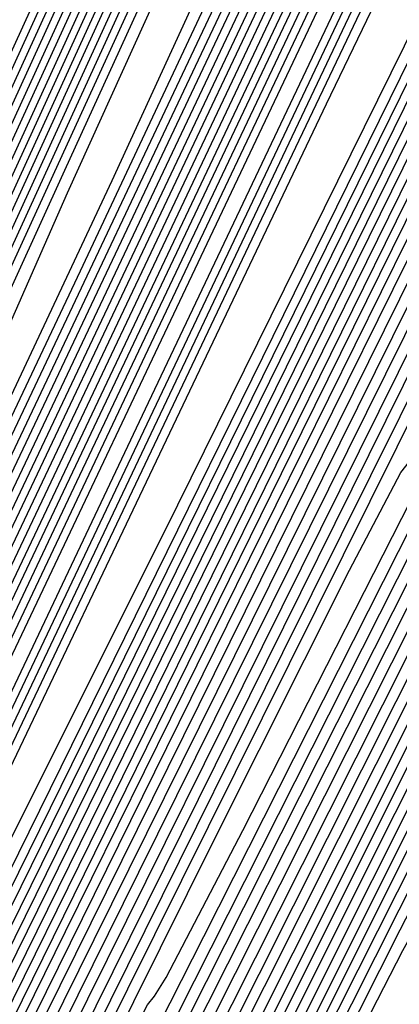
# Model space of a CAD drawing. Extents: x 3249832 to 3255657, y 13789405 to 13793316.
# Tile 17 of 256: x 3251551.51 to 3251553.69, y 13792367.57 to 13792373.21. Entities that reach past the tile are written whole.
import ezdxf

# ---------------------------------------------------------------- set-up
doc = ezdxf.new("R2010")
doc.units = 0
doc.header["$LTSCALE"] = 100
doc.header["$MEASUREMENT"] = 0
for name, color, linetype in [('GRATIO_03231_CON', 1, 'CONTINUOUS'), ('GRATIO_0323_ICON', 1, 'CONTINUOUS'), ('TARGETS_EAST', 7, 'CONTINUOUS')]:
    doc.layers.add(name, color=color, linetype=linetype)

# ---------------------------------------------------------------- blocks, each defined once
blk = doc.blocks.new('Gratio_032316_contours')
at = {"layer": 'GRATIO_03231_CON', "color": 1, "linetype": 'Continuous', "flags": 128}
for points in [[(3251545.9944, 13792358.0023), (3251546.2384, 13792358.5322), (3251547.9773, 13792362.2108), (3251552.7058, 13792372.1867), (3251561.1698, 13792390.0395), (3251571.1177, 13792411.073), (3251579.5492, 13792429.0222), (3251584.2105, 13792439.1765)], [(3251545.9544, 13792358.0215), (3251546.1841, 13792358.5213), (3251547.823, 13792361.9892), (3251552.2802, 13792371.3932), (3251560.2587, 13792388.2224), (3251569.6362, 13792408.0499), (3251577.5843, 13792424.9698), (3251581.9783, 13792434.542), (3251583.5096, 13792438.1886), (3251583.5736, 13792438.7974), (3251583.3574, 13792438.819), (3251583.2166, 13792438.9531), (3251583.2983, 13792439.4624), (3251583.6931, 13792440.5044), (3251584.264, 13792441.8178)], [(3251545.9144, 13792358.0407), (3251546.1298, 13792358.5103), (3251547.6687, 13792361.7675), (3251551.8546, 13792370.5996), (3251559.3476, 13792386.4053), (3251568.1547, 13792405.0268), (3251575.6193, 13792420.9175), (3251579.746, 13792429.9074), (3251581.1842, 13792433.3322), (3251581.2443, 13792433.9041), (3251581.0491, 13792433.9413), (3251580.9714, 13792434.1864), (3251581.1962, 13792434.9882), (3251581.8337, 13792436.5491), (3251582.6928, 13792438.4879), (3251583.5073, 13792440.2773), (3251584.0666, 13792441.5067)], [(3251545.8744, 13792358.0599), (3251546.0755, 13792358.4994), (3251547.5144, 13792361.5458), (3251551.4289, 13792369.8061), (3251558.4366, 13792384.5882), (3251566.6732, 13792402.0037), (3251573.6543, 13792416.8652)], [(3251545.7944, 13792358.0983), (3251545.9669, 13792358.4775), (3251547.2058, 13792361.1025), (3251550.5777, 13792368.2191), (3251556.6144, 13792380.954), (3251563.7102, 13792395.9574), (3251569.7243, 13792408.7606), (3251573.0493, 13792416.0038)], [(3251545.7539, 13792358.1177), (3251545.9122, 13792358.4667), (3251547.0513, 13792360.8809), (3251550.152, 13792367.4256), (3251555.7034, 13792379.1369), (3251562.2286, 13792392.9343), (3251567.7594, 13792404.7083), (3251570.817, 13792411.3692), (3251571.8826, 13792413.9068)], [(3251545.7127, 13792358.1375), (3251545.8571, 13792358.4562), (3251546.8966, 13792360.6595), (3251549.7261, 13792366.6322), (3251554.7922, 13792377.3199), (3251560.7471, 13792389.9112), (3251565.7944, 13792400.656), (3251568.5847, 13792406.7347), (3251569.5572, 13792409.0504), (3251569.5978, 13792409.4371), (3251569.5073, 13792409.5529), (3251569.7453, 13792410.3531), (3251570.6859, 13792412.6171), (3251572.5364, 13792416.7726)], [(3251545.6714, 13792358.1573), (3251545.8019, 13792358.4456), (3251546.7418, 13792360.4381), (3251549.3003, 13792365.8388), (3251553.8811, 13792375.5028), (3251559.2656, 13792386.8881), (3251563.8294, 13792396.6037), (3251566.3525, 13792402.1001), (3251567.2318, 13792404.194), (3251567.2685, 13792404.5437), (3251567.199, 13792404.6752), (3251567.5001, 13792405.5864), (3251568.5838, 13792408.1429), (3251570.677, 13792412.8173), (3251573.2651, 13792418.509)], [(3251545.5889, 13792358.1969), (3251545.6916, 13792358.4246), (3251546.4322, 13792359.9952), (3251548.4486, 13792364.252), (3251552.0589, 13792371.8687), (3251556.3025, 13792380.8419), (3251559.8994, 13792388.4991), (3251561.888, 13792392.831), (3251562.581, 13792394.4813), (3251562.6099, 13792394.7569), (3251562.5823, 13792394.9198), (3251563.0097, 13792396.053), (3251564.3797, 13792399.1945), (3251566.9581, 13792404.9067), (3251570.1226, 13792411.8493), (3251573.029, 13792418.2066)], [(3251545.5476, 13792358.2167), (3251545.5473, 13792358.2176), (3251545.5467, 13792358.2187), (3251545.5455, 13792358.2202), (3251545.6355, 13792358.416), (3251546.2771, 13792359.7748), (3251548.0226, 13792363.459), (3251551.1477, 13792370.0517), (3251554.821, 13792377.8188), (3251557.9345, 13792384.4468), (3251559.6557, 13792388.1965), (3251560.2556, 13792389.625), (3251560.2806, 13792389.8635), (3251560.2739, 13792390.0421), (3251560.7644, 13792391.2863), (3251562.2776, 13792394.7203), (3251565.0986, 13792400.9514), (3251568.5513, 13792408.5195), (3251571.7193, 13792415.4477)], [(3251545.5063, 13792358.2369), (3251545.5059, 13792358.2378), (3251545.5053, 13792358.2389), (3251545.5043, 13792358.2403), (3251545.5803, 13792358.4058), (3251546.1223, 13792359.5536), (3251547.5967, 13792362.6657), (3251550.2366, 13792368.2347), (3251553.3395, 13792374.7957), (3251555.9695, 13792380.3945), (3251557.4235, 13792383.5619), (3251557.9302, 13792384.7686), (3251557.9513, 13792384.9701), (3251557.9656, 13792385.1645), (3251558.5192, 13792386.5197), (3251560.1756, 13792390.2461), (3251563.2392, 13792396.996), (3251566.9801, 13792405.1896), (3251570.4095, 13792412.6889), (3251572.756, 13792417.8298)], [(3251545.4647, 13792358.2577), (3251545.5259, 13792358.3938), (3251545.9678, 13792359.3315), (3251547.171, 13792361.872), (3251549.3255, 13792366.4175), (3251551.858, 13792371.7726), (3251554.0045, 13792376.3422), (3251555.1912, 13792378.9274), (3251555.6048, 13792379.9122), (3251555.6221, 13792380.0767), (3251555.6572, 13792380.2868), (3251556.274, 13792381.753), (3251558.0735, 13792385.7719), (3251561.3797, 13792393.0407), (3251565.4088, 13792401.8598), (3251569.0997, 13792409.93), (3251571.6249, 13792415.4621)], [(3251545.3815, 13792358.2993), (3251545.4151, 13792358.3741), (3251545.658, 13792358.8894), (3251546.3192, 13792360.2855), (3251547.5032, 13792362.7835), (3251548.8949, 13792365.7264), (3251550.0745, 13792368.2376), (3251550.7267, 13792369.6583), (3251550.954, 13792370.1995), (3251550.9635, 13792370.2899), (3251551.0405, 13792370.5314), (3251551.7836, 13792372.2196), (3251553.8694, 13792376.8234), (3251557.6608, 13792385.1301), (3251562.2663, 13792395.2002), (3251566.4801, 13792404.4124), (3251569.3628, 13792410.7267), (3251571.0376, 13792414.4275)], [(3251545.3399, 13792358.3201), (3251545.3597, 13792358.3642), (3251545.5031, 13792358.6683), (3251545.8933, 13792359.4923), (3251546.592, 13792360.9665), (3251547.4134, 13792362.7033), (3251548.1096, 13792364.1853), (3251548.4944, 13792365.0238), (3251548.6286, 13792365.3432), (3251548.6342, 13792365.3965), (3251548.7322, 13792365.6537), (3251549.5384, 13792367.4529), (3251551.7673, 13792372.3492), (3251555.8014, 13792381.1748), (3251560.695, 13792391.8703), (3251565.1704, 13792401.6535), (3251568.2317, 13792408.359), (3251570.0111, 13792412.2885), (3251570.9225, 13792414.3608)], [(3251545.2983, 13792358.3408), (3251545.6311, 13792359.0431), (3251545.9258, 13792359.6666), (3251546.1447, 13792360.1329), (3251546.2622, 13792360.3892), (3251546.3032, 13792360.4868), (3251546.3049, 13792360.5031), (3251546.4238, 13792360.776), (3251547.2932, 13792362.6863), (3251549.6652, 13792367.875), (3251553.9419, 13792377.2195), (3251559.1237, 13792388.5405), (3251563.8606, 13792398.8947), (3251567.1007, 13792405.9913), (3251568.9847, 13792410.1496), (3251569.9514, 13792412.3414), (3251570.4039, 13792413.4525)], [(3251545.2573, 13792358.3604), (3251545.2583, 13792358.36), (3251545.259, 13792358.3597), (3251545.2595, 13792358.3596), (3251545.3838, 13792358.631), (3251546.2535, 13792360.5308), (3251548.6145, 13792365.6873), (3251552.8665, 13792374.9735), (3251558.0252, 13792386.2426), (3251562.7599, 13792396.5926), (3251566.0316, 13792403.7589), (3251567.9659, 13792408.0276), (3251568.9802, 13792410.322), (3251569.4613, 13792411.492), (3251569.6753, 13792412.0929), (3251569.8579, 13792412.6061), (3251570.1813, 13792413.3892), (3251570.5632, 13792414.3025)], [(3251545.1762, 13792358.3976), (3251545.1806, 13792358.3959), (3251545.1842, 13792358.3945), (3251545.1863, 13792358.3937), (3251545.2969, 13792358.6349), (3251546.0687, 13792360.3232), (3251548.1651, 13792364.9047), (3251551.9478, 13792373.1677), (3251556.571, 13792383.2686), (3251560.8874, 13792392.7061), (3251563.9908, 13792399.5069), (3251565.9407, 13792403.8101), (3251567.0379, 13792406.2832), (3251567.5761, 13792407.5712), (3251567.8205, 13792408.2297), (3251568.029, 13792408.7923), (3251568.3905, 13792409.6547), (3251568.817, 13792410.662), (3251569.1512, 13792411.5217), (3251569.2856, 13792412.0302), (3251569.3118, 13792412.3401), (3251569.3709, 13792412.693), (3251569.5628, 13792413.2587), (3251569.8207, 13792413.9196)], [(3251545.1357, 13792358.4161), (3251545.1417, 13792358.4138), (3251545.1468, 13792358.4118), (3251545.1497, 13792358.4108), (3251545.2535, 13792358.6369), (3251545.9763, 13792360.2194), (3251547.9404, 13792364.5135), (3251551.4884, 13792372.2648), (3251555.8439, 13792381.7816), (3251559.9511, 13792390.7628)], [(3251545.0951, 13792358.4347), (3251545.1029, 13792358.4317), (3251545.1093, 13792358.4292), (3251545.1131, 13792358.4279), (3251545.21, 13792358.6389), (3251545.8839, 13792360.1156), (3251547.7157, 13792364.1222), (3251551.029, 13792371.3619), (3251555.1168, 13792380.2946), (3251559.0148, 13792388.8196)], [(3251545.0546, 13792358.4533), (3251545.0641, 13792358.4496), (3251545.0719, 13792358.4466), (3251545.0765, 13792358.445), (3251545.1665, 13792358.6409), (3251545.7915, 13792360.0119), (3251547.491, 13792363.731), (3251550.5696, 13792370.4589), (3251554.3897, 13792378.8076), (3251558.0785, 13792386.8763), (3251560.9296, 13792393.1288)], [(3251544.989, 13792358.4844), (3251544.9968, 13792358.4813), (3251545.003, 13792358.479), (3251545.0059, 13792358.4781), (3251545.0804, 13792358.6445), (3251545.6067, 13792359.8042), (3251547.0416, 13792362.9484), (3251549.6508, 13792368.6531), (3251552.9355, 13792375.8335), (3251556.2059, 13792382.9898), (3251558.8888, 13792388.8767)], [(3251544.9579, 13792358.4992), (3251544.9644, 13792358.4967), (3251544.9692, 13792358.495), (3251544.9709, 13792358.4946), (3251545.0374, 13792358.6463), (3251545.5144, 13792359.7004), (3251546.8169, 13792362.5572), (3251549.1914, 13792367.7502), (3251552.2084, 13792374.3465), (3251555.2696, 13792381.0466), (3251557.8684, 13792386.7507), (3251559.8649, 13792391.1578)], [(3251544.9269, 13792358.5141), (3251544.9319, 13792358.5122), (3251544.9354, 13792358.5109), (3251544.9359, 13792358.5111), (3251544.9944, 13792358.6481), (3251545.422, 13792359.5966), (3251546.5923, 13792362.1659), (3251548.732, 13792366.8473), (3251551.4813, 13792372.8595), (3251554.3333, 13792379.1033), (3251556.848, 13792384.6246), (3251558.8523, 13792389.0491)], [(3251544.8958, 13792358.529), (3251544.8994, 13792358.5276), (3251544.9016, 13792358.5269), (3251544.9009, 13792358.5275), (3251544.9514, 13792358.6499), (3251545.3296, 13792359.4928), (3251546.3676, 13792361.7747), (3251548.2726, 13792365.9443), (3251550.7542, 13792371.3725), (3251553.397, 13792377.1601), (3251555.8276, 13792382.4986), (3251557.8397, 13792386.9404), (3251559.2687, 13792390.1281)]]:
    blk.add_lwpolyline(points, dxfattribs=at)
at = {"layer": 'GRATIO_03231_CON', "color": 5, "linetype": 'Continuous', "flags": 128}
for points in [[(3251546.0716, 13792357.9671), (3251546.296, 13792358.4528), (3251547.892, 13792361.8276), (3251552.231, 13792370.9805), (3251559.998, 13792387.341), (3251569.131, 13792406.5), (3251576.8816, 13792422.5889), (3251581.1932, 13792431.2314), (3251582.7764, 13792434.0208), (3251583.0338, 13792434.0425), (3251583.1536, 13792433.902), (3251583.4661, 13792434.2851), (3251584.0873, 13792435.3973)], [(3251546.1095, 13792357.9502), (3251546.295, 13792358.3516), (3251547.6139, 13792361.1405), (3251551.1996, 13792368.7044), (3251557.6181, 13792382.2245), (3251565.1656, 13792398.0573), (3251571.5706, 13792411.353), (3251575.1336, 13792418.4951), (3251576.4419, 13792420.8002), (3251576.6547, 13792420.8181), (3251576.7842, 13792420.764), (3251577.2559, 13792421.5143), (3251578.3487, 13792423.6106), (3251580.2024, 13792427.3131), (3251582.401, 13792431.7555), (3251584.3895, 13792435.7899)], [(3251546.1474, 13792357.9334), (3251546.2939, 13792358.2504), (3251547.3357, 13792360.4534), (3251550.1682, 13792366.4282), (3251555.2383, 13792377.108), (3251561.2001, 13792389.6146), (3251566.2595, 13792400.1171), (3251569.074, 13792405.7587), (3251570.1075, 13792407.5795), (3251570.2755, 13792407.5937), (3251570.4147, 13792407.6259), (3251571.0457, 13792408.7434), (3251572.6102, 13792411.8239), (3251575.3364, 13792417.3122), (3251578.5994, 13792423.9215), (3251581.5609, 13792429.932), (3251583.5716, 13792434.0071), (3251584.739, 13792436.342)], [(3251546.1853, 13792357.9165), (3251546.2929, 13792358.1493), (3251547.0576, 13792359.7663), (3251549.1367, 13792364.1521), (3251552.8584, 13792371.9915), (3251557.2346, 13792381.1719), (3251560.9485, 13792388.8811), (3251563.0144, 13792393.0224), (3251563.773, 13792394.3589), (3251563.8964, 13792394.3693), (3251564.0453, 13792394.4879), (3251564.8355, 13792395.9726), (3251566.8717, 13792400.0372), (3251570.4704, 13792407.3113), (3251574.7979, 13792416.0875), (3251578.7322, 13792424.0741), (3251581.4039, 13792429.4903), (3251582.952, 13792432.5975), (3251583.7676, 13792434.1681), (3251584.1953, 13792434.8867)], [(3251546.2612, 13792357.8828), (3251546.2908, 13792357.9469), (3251546.5014, 13792358.3922), (3251547.0739, 13792359.5999), (3251548.0987, 13792361.7585), (3251549.3037, 13792364.2865), (3251550.3264, 13792366.4093), (3251550.8953, 13792367.5496), (3251551.1042, 13792367.9177), (3251551.1381, 13792367.9205), (3251551.3064, 13792368.2118), (3251552.4152, 13792370.4309), (3251555.3946, 13792376.4638), (3251560.7385, 13792387.3095), (3251567.1948, 13792400.4194), (3251573.0749, 13792412.3583), (3251577.0685, 13792420.4567)], [(3251546.3, 13792357.865), (3251555.4649, 13792376.4826), (3251563.8076, 13792393.4278), (3251570.506, 13792407.0282), (3251574.9777, 13792416.0963), (3251577.6004, 13792421.3838), (3251578.9915, 13792424.1274), (3251579.6992, 13792425.4294), (3251579.9947, 13792425.8539), (3251580.0796, 13792425.8308), (3251580.1391, 13792425.7553), (3251580.2912, 13792425.8847), (3251580.6373, 13792426.4419), (3251581.2406, 13792427.5669), (3251582.0109, 13792429.0682), (3251582.8199, 13792430.6716), (3251583.5568, 13792432.1321), (3251584.1801, 13792433.3208)], [(3251546.3416, 13792357.8442), (3251546.5005, 13792358.165), (3251547.6073, 13792360.4117), (3251550.6098, 13792366.5099), (3251556.0222, 13792377.504), (3251562.6237, 13792390.9118), (3251568.76, 13792403.3695), (3251573.1308, 13792412.2311), (3251575.8534, 13792417.7208), (3251577.3994, 13792420.7806), (3251578.2005, 13792422.2769), (3251578.5288, 13792422.7756), (3251578.6165, 13792422.7668), (3251578.6765, 13792422.7008), (3251578.8437, 13792422.8678), (3251579.2337, 13792423.5176), (3251579.9184, 13792424.807), (3251580.7947, 13792426.5196), (3251581.7159, 13792428.3459), (3251582.5545, 13792430.0093), (3251583.2608, 13792431.3651), (3251583.8043, 13792432.3019), (3251584.17, 13792432.7594)], [(3251546.3832, 13792357.8234), (3251546.5286, 13792358.1152), (3251547.5362, 13792360.159), (3251550.2682, 13792365.7068), (3251555.2011, 13792375.726), (3251561.2674, 13792388.0458), (3251567.0139, 13792399.7108), (3251571.2839, 13792408.3659), (3251574.1065, 13792414.0578)], [(3251546.4664, 13792357.7818), (3251546.5847, 13792358.0154), (3251547.394, 13792359.6535), (3251549.5851, 13792364.1004), (3251553.5589, 13792372.17), (3251558.5546, 13792382.3139), (3251563.5217, 13792392.3934), (3251567.5899, 13792400.6355), (3251570.6125, 13792406.7319), (3251572.6233, 13792410.7399), (3251573.7045, 13792412.8196), (3251574.1313, 13792413.5405)], [(3251546.508, 13792357.761), (3251546.6128, 13792357.9656), (3251547.3229, 13792359.4008), (3251549.2436, 13792363.2972), (3251552.7378, 13792370.3919), (3251557.1983, 13792379.448), (3251561.7756, 13792388.7347), (3251565.743, 13792396.7704), (3251568.8656, 13792403.0689), (3251571.0313, 13792407.393), (3251572.2058, 13792409.6671), (3251572.6654, 13792410.4622), (3251572.7643, 13792410.5107), (3251572.8261, 13792410.483), (3251573.0535, 13792410.8001), (3251573.6191, 13792411.8203), (3251574.6298, 13792413.7675)], [(3251546.5496, 13792357.7402), (3251546.6408, 13792357.9157), (3251547.2518, 13792359.148), (3251548.902, 13792362.494), (3251551.9166, 13792368.6139), (3251555.8419, 13792376.582), (3251560.0295, 13792385.0759), (3251563.896, 13792392.9052), (3251567.1186, 13792399.4059), (3251569.4392, 13792404.0462), (3251570.7071, 13792406.5147), (3251571.1996, 13792407.3838), (3251571.3012, 13792407.4467), (3251571.3634, 13792407.4286), (3251571.606, 13792407.7831), (3251572.2155, 13792408.896), (3251573.3076, 13792411.0076), (3251574.7141, 13792413.7769)], [(3251546.5957, 13792357.7188), (3251546.6719, 13792357.8654), (3251547.1824, 13792358.8951), (3251548.5612, 13792361.6907), (3251551.0958, 13792366.8359), (3251554.4856, 13792373.716), (3251558.2834, 13792381.4172), (3251562.0491, 13792389.04), (3251565.3716, 13792395.7429), (3251567.8472, 13792400.6993), (3251569.2084, 13792403.3622), (3251569.7337, 13792404.3055), (3251569.8381, 13792404.3827), (3251569.9008, 13792404.3741), (3251570.1585, 13792404.7662), (3251570.8118, 13792405.9717), (3251571.9854, 13792408.2478), (3251573.498, 13792411.2284), (3251575.0917, 13792414.3916)], [(3251546.6879, 13792357.676), (3251546.7342, 13792357.7649), (3251547.0436, 13792358.3891), (3251547.8796, 13792360.0841), (3251549.454, 13792363.2798), (3251551.7729, 13792367.9841), (3251554.7912, 13792374.0998), (3251558.3552, 13792381.3096), (3251561.8777, 13792388.417), (3251564.6631, 13792394.0055), (3251566.211, 13792397.0573), (3251566.802, 13792398.1488), (3251566.912, 13792398.2546), (3251566.9756, 13792398.2652), (3251567.2634, 13792398.7323), (3251568.0046, 13792400.1231), (3251569.3411, 13792402.728), (3251571.0657, 13792406.1313), (3251572.8836, 13792409.7402), (3251574.5359, 13792413.0266), (3251575.906, 13792415.7195)], [(3251546.7341, 13792357.6545), (3251546.7653, 13792357.7146), (3251546.9743, 13792358.1362), (3251547.5389, 13792359.2808), (3251548.6331, 13792361.5017), (3251550.4166, 13792365.1182), (3251553.0451, 13792370.4411), (3251556.5082, 13792377.4444), (3251560.1307, 13792384.754), (3251563.0711, 13792390.6586), (3251564.7123, 13792393.9049), (3251565.3362, 13792395.0704), (3251565.4489, 13792395.1906), (3251565.513, 13792395.2108), (3251565.8159, 13792395.7154), (3251566.6009, 13792397.1987), (3251568.0189, 13792399.9681), (3251569.8496, 13792403.5827), (3251571.7796, 13792407.4145), (3251573.5336, 13792410.9038), (3251574.9866, 13792413.7638)], [(3251546.7802, 13792357.6331), (3251546.7964, 13792357.6643), (3251546.9049, 13792357.8832), (3251547.1981, 13792358.4776), (3251547.8122, 13792359.7237), (3251549.0602, 13792362.2522), (3251551.299, 13792366.7824), (3251554.6613, 13792373.5792), (3251558.3838, 13792381.091), (3251561.479, 13792387.3118), (3251563.2136, 13792390.7524), (3251563.8703, 13792391.9921), (3251563.9858, 13792392.1266), (3251564.0504, 13792392.1563), (3251564.3683, 13792392.6984), (3251565.1973, 13792394.2744), (3251566.6968, 13792397.2083), (3251568.6334, 13792401.0342), (3251570.6756, 13792405.0888), (3251572.5313, 13792408.781), (3251574.0673, 13792411.8081), (3251575.1902, 13792413.9399)], [(3251546.8263, 13792357.6117), (3251551.9368, 13792367.9395), (3251556.4719, 13792377.0941), (3251559.8561, 13792383.9023), (3251561.7058, 13792387.5814), (3251562.4033, 13792388.9114), (3251562.5228, 13792389.0626), (3251562.5878, 13792389.1019), (3251562.9208, 13792389.6815), (3251563.7936, 13792391.3501), (3251565.3746, 13792394.4484), (3251567.4173, 13792398.4856), (3251569.5715, 13792402.7631), (3251571.5289, 13792406.6581), (3251573.148, 13792409.8524), (3251574.3288, 13792412.1037), (3251575.0178, 13792413.2782), (3251575.3459, 13792413.6769)], [(3251546.9267, 13792357.5634), (3251547.0065, 13792357.72), (3251547.5528, 13792358.8199), (3251549.032, 13792361.8066), (3251551.6779, 13792367.1513), (3251554.7925, 13792373.4362), (3251557.4452, 13792378.7715), (3251558.9375, 13792381.7396), (3251559.5003, 13792382.8126), (3251559.5966, 13792382.9345), (3251559.6626, 13792382.993), (3251560.0257, 13792383.6476), (3251560.9863, 13792385.5014), (3251562.7303, 13792388.9286)], [(3251546.9771, 13792357.5392), (3251547.0486, 13792357.6766), (3251547.5306, 13792358.6444), (3251548.8335, 13792361.2731), (3251551.163, 13792365.9775), (3251553.9048, 13792371.5097), (3251556.2398, 13792376.206), (3251557.5534, 13792378.8187), (3251558.0487, 13792379.7632), (3251558.1336, 13792379.8705), (3251558.2, 13792379.9385), (3251558.5782, 13792380.6307), (3251559.5827, 13792382.5771), (3251561.4081, 13792386.1688), (3251563.7689, 13792390.84)], [(3251547.0275, 13792357.5149), (3251547.0907, 13792357.6331), (3251547.5084, 13792358.4688), (3251548.635, 13792360.7396), (3251550.6481, 13792364.8038), (3251553.017, 13792369.5832), (3251555.0344, 13792373.6406), (3251556.1692, 13792375.8978), (3251556.5972, 13792376.7137), (3251556.6705, 13792376.8065), (3251556.7374, 13792376.884), (3251557.1306, 13792377.6137), (3251558.179, 13792379.6528), (3251560.086, 13792383.4089), (3251562.5528, 13792388.2914)], [(3251547.0778, 13792357.4907), (3251547.1328, 13792357.5897), (3251547.4862, 13792358.2933), (3251548.4365, 13792360.2061), (3251550.1332, 13792363.63), (3251552.1293, 13792367.6567), (3251553.829, 13792371.0751), (3251554.7851, 13792372.9769), (3251555.1457, 13792373.6643), (3251555.2074, 13792373.7425), (3251555.2748, 13792373.8296), (3251555.6831, 13792374.5968), (3251556.7754, 13792376.7285), (3251558.7638, 13792380.649), (3251561.3366, 13792385.7429), (3251564.0514, 13792391.1345)], [(3251547.189, 13792357.4387), (3251547.224, 13792357.5005), (3251547.4458, 13792357.9409), (3251548.0413, 13792359.1385), (3251549.1039, 13792361.2824), (3251550.3538, 13792363.8038), (3251551.4181, 13792365.9442), (3251552.0168, 13792367.1351), (3251552.2426, 13792367.5655), (3251552.2813, 13792367.6145), (3251552.3496, 13792367.7207), (3251552.788, 13792368.5629), (3251553.9681, 13792370.8798), (3251556.1195, 13792375.1293), (3251558.9044, 13792380.6458), (3251561.8433, 13792386.4831), (3251564.5127, 13792391.7983)], [(3251547.246, 13792357.4122), (3251547.2705, 13792357.4556), (3251547.4262, 13792357.7645), (3251547.8439, 13792358.6046), (3251548.5893, 13792360.1085), (3251549.4661, 13792361.8773), (3251550.2127, 13792363.3788), (3251550.6327, 13792364.2141), (3251550.7911, 13792364.5161), (3251550.8182, 13792364.5504), (3251550.887, 13792364.6662), (3251551.3405, 13792365.546), (3251552.5645, 13792367.9555), (3251554.7973, 13792372.3694), (3251557.6883, 13792378.0973), (3251560.7393, 13792384.1574), (3251563.5104, 13792389.6755)], [(3251547.303, 13792357.3857), (3251547.3171, 13792357.4106), (3251547.4065, 13792357.5881), (3251547.6465, 13792358.0707), (3251548.0747, 13792358.9347), (3251548.5784, 13792359.9508), (3251549.0073, 13792360.8134), (3251549.2486, 13792361.2932), (3251549.3396, 13792361.4667), (3251549.3551, 13792361.4864), (3251549.4244, 13792361.6118), (3251549.893, 13792362.529), (3251551.1608, 13792365.0312), (3251553.4751, 13792369.6095), (3251556.4721, 13792375.5487), (3251559.6353, 13792381.8317), (3251562.508, 13792387.5527), (3251564.8738, 13792392.2512)], [(3251547.36, 13792357.3593), (3251547.3637, 13792357.3657), (3251547.3869, 13792357.4117), (3251547.4491, 13792357.5369), (3251547.5601, 13792357.7608), (3251547.6907, 13792358.0243), (3251547.8019, 13792358.2479), (3251547.8644, 13792358.3723), (3251547.888, 13792358.4173), (3251547.8921, 13792358.4224), (3251547.9618, 13792358.5573), (3251548.4454, 13792359.5121), (3251549.7572, 13792362.1069), (3251552.153, 13792366.8497), (3251555.256, 13792373.0002), (3251558.5312, 13792379.506), (3251561.5057, 13792385.4299), (3251563.9545, 13792390.2955)], [(3251547.491, 13792357.2964), (3251547.544, 13792357.4144), (3251547.9468, 13792358.2235), (3251549.0493, 13792360.4147), (3251551.0786, 13792364.438), (3251553.7717, 13792369.7798), (3251556.7428, 13792375.6852), (3251559.6254, 13792381.4303), (3251562.1314, 13792386.4148), (3251563.9919, 13792390.0692)], [(3251547.5583, 13792357.2639), (3251547.601, 13792357.3697), (3251547.9516, 13792358.0825), (3251548.918, 13792360.0095), (3251550.708, 13792363.5619), (3251553.1302, 13792368.3686), (3251555.893, 13792373.8628), (3251558.6984, 13792379.4566), (3251561.2214, 13792384.4778), (3251563.1305, 13792388.233)], [(3251547.6256, 13792357.2314), (3251547.6581, 13792357.325), (3251547.9565, 13792357.9415), (3251548.7867, 13792359.6042), (3251550.3373, 13792362.6857), (3251552.4886, 13792366.9575), (3251555.0433, 13792372.0405), (3251557.7714, 13792377.483), (3251560.3115, 13792382.5407), (3251562.2691, 13792386.3968), (3251563.3695, 13792388.4839)], [(3251547.687, 13792357.2021), (3251547.7112, 13792357.2823), (3251547.9591, 13792357.8017), (3251548.6544, 13792359.1995), (3251549.9664, 13792361.8097), (3251551.847, 13792365.5463), (3251554.1935, 13792370.2182), (3251556.8445, 13792375.5093), (3251559.4016, 13792380.6037), (3251561.4076, 13792384.5606), (3251562.5375, 13792386.7128), (3251562.9939, 13792387.4874), (3251563.1118, 13792387.5848), (3251563.1906, 13792387.6287), (3251563.3877, 13792387.934), (3251563.8251, 13792388.7388)], [(3251547.7872, 13792357.1556), (3251547.8022, 13792357.2052), (3251547.9556, 13792357.5268), (3251548.386, 13792358.3921), (3251549.2234, 13792360.0583), (3251550.5636, 13792362.7242), (3251552.4941, 13792366.5736), (3251554.9905, 13792371.562), (3251557.5817, 13792376.7296), (3251559.6848, 13792380.8882), (3251560.8734, 13792383.1708), (3251561.3469, 13792383.9954), (3251561.4613, 13792384.1015), (3251561.5348, 13792384.1475), (3251561.7351, 13792384.4682), (3251562.192, 13792385.3175), (3251562.9713, 13792386.8183), (3251563.8811, 13792388.5707)], [(3251547.8373, 13792357.1323), (3251547.8477, 13792357.1667), (3251547.9539, 13792357.3893), (3251548.2519, 13792357.9883), (3251548.8519, 13792359.1826), (3251549.9219, 13792361.3131), (3251551.6443, 13792364.7513), (3251554.0635, 13792369.5883), (3251556.6718, 13792374.7925), (3251558.8234, 13792379.052), (3251560.0414, 13792381.3998), (3251560.5235, 13792382.2495), (3251560.6361, 13792382.3599), (3251560.707, 13792382.407), (3251560.9088, 13792382.7354), (3251561.3755, 13792383.6068), (3251562.1747, 13792385.1486), (3251563.1086, 13792386.9498), (3251563.913, 13792388.4651)], [(3251547.8874, 13792357.1091), (3251547.8931, 13792357.1282), (3251547.9522, 13792357.2518), (3251548.1177, 13792357.5846), (3251548.4804, 13792358.3069), (3251549.2802, 13792359.902), (3251550.7946, 13792362.929), (3251553.1366, 13792367.6146), (3251555.7619, 13792372.8555), (3251557.962, 13792377.2158), (3251559.2094, 13792379.6287), (3251559.7, 13792380.5035), (3251559.8109, 13792380.6183), (3251559.8791, 13792380.6664), (3251560.0825, 13792381.0025), (3251560.559, 13792381.8962), (3251561.3782, 13792383.4789), (3251562.3361, 13792385.329), (3251563.1605, 13792386.8866), (3251563.6785, 13792387.7957), (3251564.1146, 13792388.5168)], [(3251547.9375, 13792357.0858), (3251547.9386, 13792357.0896), (3251547.9504, 13792357.1144), (3251547.9835, 13792357.1809), (3251548.1089, 13792357.4312), (3251548.6385, 13792358.4909), (3251549.9449, 13792361.1067), (3251552.2096, 13792365.6409), (3251554.8519, 13792370.9184), (3251557.1006, 13792375.3796), (3251558.3774, 13792377.8577), (3251558.8765, 13792378.7575), (3251558.9856, 13792378.8766), (3251559.0512, 13792378.9259), (3251559.2562, 13792379.2696), (3251559.7424, 13792380.1855), (3251560.5816, 13792381.8091), (3251561.5636, 13792383.7081), (3251562.4081, 13792385.3081), (3251562.9369, 13792386.2437), (3251563.3812, 13792386.9867), (3251564.0742, 13792388.218)], [(3251548.0308, 13792357.041), (3251551.0377, 13792363.0631), (3251553.7087, 13792368.4005), (3251555.7078, 13792372.3686), (3251556.8111, 13792374.5116), (3251557.2418, 13792375.2901), (3251557.3352, 13792375.3933), (3251557.3955, 13792375.4448), (3251557.6036, 13792375.8039), (3251558.1094, 13792376.7642), (3251558.9885, 13792378.4697), (3251560.0186, 13792380.4665), (3251560.9032, 13792382.1511), (3251561.4538, 13792383.1396), (3251561.9144, 13792383.9265), (3251562.6375, 13792385.2257), (3251563.8479, 13792387.4962), (3251565.2619, 13792390.1774)], [(3251548.077, 13792357.0187), (3251550.8023, 13792362.4766), (3251553.2231, 13792367.314), (3251555.035, 13792370.9103), (3251556.035, 13792372.8526), (3251556.4253, 13792373.5581), (3251556.5099, 13792373.6517), (3251556.5676, 13792373.7042), (3251556.7773, 13792374.071), (3251557.2929, 13792375.0535), (3251558.1919, 13792376.8), (3251559.2461, 13792378.8456), (3251560.1508, 13792380.5726), (3251560.7122, 13792381.5876), (3251561.181, 13792382.3964), (3251561.9191, 13792383.7296), (3251563.1575, 13792386.0566), (3251564.605, 13792388.8036)], [(3251548.1232, 13792356.9964), (3251550.5668, 13792361.8901), (3251552.7375, 13792366.2275), (3251554.3622, 13792369.452), (3251555.2588, 13792371.1936), (3251555.6089, 13792371.8262), (3251555.6847, 13792371.91), (3251555.7397, 13792371.9636), (3251555.951, 13792372.3381), (3251556.4763, 13792373.3429), (3251557.3954, 13792375.1303), (3251558.4736, 13792377.2248), (3251559.3983, 13792378.9941), (3251559.9706, 13792380.0356), (3251560.4476, 13792380.8663), (3251561.2007, 13792382.2334), (3251562.4671, 13792384.617), (3251563.9481, 13792387.4299), (3251565.2111, 13792389.8181)], [(3251548.1693, 13792356.9741), (3251548.2109, 13792357.0566), (3251548.497, 13792357.6292), (3251549.2722, 13792359.1817), (3251550.6591, 13792361.9587), (3251552.2936, 13792365.2236), (3251553.6898, 13792367.9942), (3251554.4828, 13792369.5346), (3251554.7924, 13792370.0942), (3251554.8595, 13792370.1684), (3251554.9119, 13792370.2231), (3251555.1246, 13792370.6053), (3251555.6598, 13792371.6322), (3251556.5988, 13792373.4605), (3251557.7011, 13792375.604), (3251558.6459, 13792377.4156), (3251559.229, 13792378.4835), (3251559.7142, 13792379.3362), (3251560.4823, 13792380.7372), (3251561.7766, 13792383.1773), (3251563.2912, 13792386.0561), (3251564.5827, 13792388.5003)]]:
    blk.add_lwpolyline(points, dxfattribs=at)
at = {"layer": 'GRATIO_0323_ICON', "color": 7, "linetype": 'Continuous', "flags": 128}
for points in [[(3251545.8344, 13792358.0791), (3251546.0212, 13792358.4885), (3251547.3601, 13792361.3242), (3251551.0033, 13792369.0126), (3251557.5255, 13792382.7711), (3251565.1917, 13792398.9806), (3251571.6893, 13792412.8129), (3251575.2815, 13792420.6383)], [(3251546.2233, 13792357.8997), (3251546.2918, 13792358.0481), (3251546.7795, 13792359.0793), (3251548.1053, 13792361.876), (3251550.4785, 13792366.875), (3251553.2692, 13792372.7292), (3251555.6374, 13792377.6452), (3251556.9549, 13792380.286), (3251557.4386, 13792381.1383), (3251557.5173, 13792381.1449), (3251557.6759, 13792381.3498), (3251558.6254, 13792383.2018), (3251561.1331, 13792388.2505), (3251565.6045, 13792397.3104), (3251570.9963, 13792408.2534), (3251575.9036, 13792418.2162)], [(3251546.4248, 13792357.8026), (3251546.5566, 13792358.0653), (3251547.4651, 13792359.9062), (3251549.9267, 13792364.9036), (3251554.38, 13792373.948), (3251559.911, 13792385.1799), (3251565.2678, 13792396.0521), (3251569.4369, 13792404.5007), (3251572.3595, 13792410.3949), (3251574.2154, 13792414.0868)], [(3251545.6301, 13792358.1771), (3251545.7468, 13792358.4351), (3251546.587, 13792360.2167), (3251548.8744, 13792365.0454), (3251552.97, 13792373.6857), (3251557.7841, 13792383.865), (3251561.8644, 13792392.5514), (3251564.1202, 13792397.4656), (3251564.9064, 13792399.3377), (3251564.9392, 13792399.6503), (3251564.8906, 13792399.7975), (3251565.2549, 13792400.8197), (3251566.4818, 13792403.6687), (3251568.8175, 13792408.862), (3251571.6939, 13792415.1791)], [(3251546.6418, 13792357.6974), (3251546.703, 13792357.8152), (3251547.113, 13792358.6421), (3251548.2204, 13792360.8874), (3251550.2749, 13792365.0578), (3251553.1292, 13792370.8501), (3251556.5373, 13792377.7585), (3251560.2021, 13792385.1748), (3251563.6247, 13792392.08), (3251566.2551, 13792397.3524), (3251567.7097, 13792400.2098), (3251568.2679, 13792401.2271), (3251568.375, 13792401.3187), (3251568.4382, 13792401.3197), (3251568.7109, 13792401.7492), (3251569.4082, 13792403.0474), (3251570.6633, 13792405.4879), (3251572.2818, 13792408.6798), (3251573.9877, 13792412.0659), (3251575.5382, 13792415.1495)], [(3251545.4231, 13792358.2785), (3251545.4705, 13792358.384), (3251545.8129, 13792359.1104), (3251546.7451, 13792361.0788), (3251548.4143, 13792364.6005), (3251550.3764, 13792368.7495), (3251552.0395, 13792372.2899), (3251552.959, 13792374.2928), (3251553.2794, 13792375.0559), (3251553.2928, 13792375.1833), (3251553.3489, 13792375.4091), (3251554.0288, 13792376.9863), (3251555.9714, 13792381.2977), (3251559.5203, 13792389.0854), (3251563.8375, 13792398.53), (3251567.7899, 13792407.1712), (3251570.4938, 13792413.0944), (3251572.064, 13792416.5664)], [(3251546.8763, 13792357.5877), (3251546.9644, 13792357.7634), (3251547.575, 13792358.9955), (3251549.2305, 13792362.3401), (3251552.1928, 13792368.325), (3251555.6803, 13792375.3627), (3251558.6506, 13792381.3369), (3251560.3216, 13792384.6605), (3251560.9518, 13792385.862), (3251561.0597, 13792385.9986), (3251561.1252, 13792386.0474), (3251561.4732, 13792386.6646), (3251562.39, 13792388.4258)], [(3251545.2168, 13792358.379), (3251545.2194, 13792358.3779), (3251545.2216, 13792358.3771), (3251545.2229, 13792358.3767), (3251545.3404, 13792358.633), (3251546.1611, 13792360.427), (3251548.3898, 13792365.296), (3251552.4071, 13792374.0706), (3251557.2981, 13792384.7556), (3251561.8237, 13792394.6493), (3251565.0112, 13792401.6329), (3251566.9533, 13792405.9189), (3251568.0091, 13792408.3026), (3251568.5187, 13792409.5316), (3251568.7479, 13792410.1613), (3251568.9435, 13792410.6992), (3251569.2859, 13792411.5219), (3251569.6901, 13792412.4822), (3251570.0045, 13792413.3021), (3251570.1255, 13792413.7879)], [(3251547.1319, 13792357.4652), (3251547.1774, 13792357.5454), (3251547.4654, 13792358.1173), (3251548.2387, 13792359.6724), (3251549.6184, 13792362.4562), (3251551.2416, 13792365.7302), (3251552.6236, 13792368.5097), (3251553.401, 13792370.056), (3251553.6942, 13792370.6149), (3251553.7444, 13792370.6785), (3251553.8122, 13792370.7751), (3251554.2356, 13792371.5799), (3251555.3718, 13792373.8042), (3251557.4416, 13792377.8892), (3251560.1205, 13792383.1943), (3251562.9474, 13792388.8088)], [(3251547.4237, 13792357.3289), (3251547.4869, 13792357.4592), (3251547.9419, 13792358.3645), (3251549.1806, 13792360.8199), (3251551.4493, 13792365.3142), (3251554.4133, 13792371.1909), (3251557.5925, 13792377.5075), (3251560.5524, 13792383.404), (3251563.0413, 13792388.3519)], [(3251545.0201, 13792358.4695), (3251545.0293, 13792358.4659), (3251545.0368, 13792358.4631), (3251545.041, 13792358.4617), (3251545.1234, 13792358.6427), (3251545.6991, 13792359.9081), (3251547.2663, 13792363.3397), (3251550.1102, 13792369.556), (3251553.6626, 13792377.3205), (3251557.1422, 13792384.9331), (3251559.9092, 13792391.0027)], [(3251547.7371, 13792357.1788), (3251547.7567, 13792357.2438), (3251547.9574, 13792357.6643), (3251548.5202, 13792358.7958), (3251549.5949, 13792360.934), (3251551.2053, 13792364.1353), (3251553.3438, 13792368.3959), (3251555.9175, 13792373.5356), (3251558.4916, 13792378.6666), (3251560.5462, 13792382.7244), (3251561.7054, 13792384.9418), (3251562.1704, 13792385.7414), (3251562.2865, 13792385.8432), (3251562.3627, 13792385.8881), (3251562.5614, 13792386.2011), (3251563.0086, 13792387.0281), (3251563.7678, 13792388.488)], [(3251544.8647, 13792358.5438), (3251544.8669, 13792358.543), (3251544.8678, 13792358.5428), (3251544.8659, 13792358.544), (3251544.9084, 13792358.6517), (3251545.2373, 13792359.389), (3251546.1429, 13792361.3834), (3251547.8132, 13792365.0414), (3251550.0271, 13792369.8854), (3251552.4607, 13792375.2168), (3251554.8072, 13792380.3725), (3251556.827, 13792384.8316), (3251558.2975, 13792388.1087)], [(3251547.9846, 13792357.0633), (3251551.2731, 13792363.6496), (3251554.1943, 13792369.487), (3251556.3806, 13792373.8268), (3251557.5872, 13792376.1707), (3251558.0583, 13792377.0221), (3251558.1604, 13792377.135), (3251558.2233, 13792377.1853), (3251558.4299, 13792377.5368), (3251558.9259, 13792378.4748), (3251559.785, 13792380.1394), (3251560.7911, 13792382.0873), (3251561.6557, 13792383.7296), (3251562.1954, 13792384.6917), (3251562.6478, 13792385.4566), (3251563.3558, 13792386.7219), (3251564.5384, 13792388.9359)], [(3251548.2155, 13792356.9518), (3251548.252, 13792357.0239), (3251548.501, 13792357.522), (3251549.1753, 13792358.8723), (3251550.3815, 13792361.2874), (3251551.8029, 13792364.1267), (3251553.0171, 13792366.536), (3251553.7067, 13792367.8756), (3251553.9759, 13792368.3622), (3251554.0343, 13792368.4268), (3251554.084, 13792368.4825), (3251554.2983, 13792368.8724), (3251554.8433, 13792369.9216), (3251555.8022, 13792371.7908), (3251556.9287, 13792373.9831), (3251557.8934, 13792375.8371), (3251558.4874, 13792376.9315), (3251558.9808, 13792377.8061), (3251559.7639, 13792379.2411), (3251561.0862, 13792381.7377), (3251562.6343, 13792384.6823), (3251563.9543, 13792387.1825), (3251564.7271, 13792388.6099)]]:
    blk.add_lwpolyline(points, dxfattribs=at)

msp = doc.modelspace()

# ---------------------------------------------------------------- block references
at = {"layer": 'TARGETS_EAST'}
msp.add_blockref('Gratio_032316_contours', (0, 0), dxfattribs=at)

doc.saveas('drawing.dxf')
